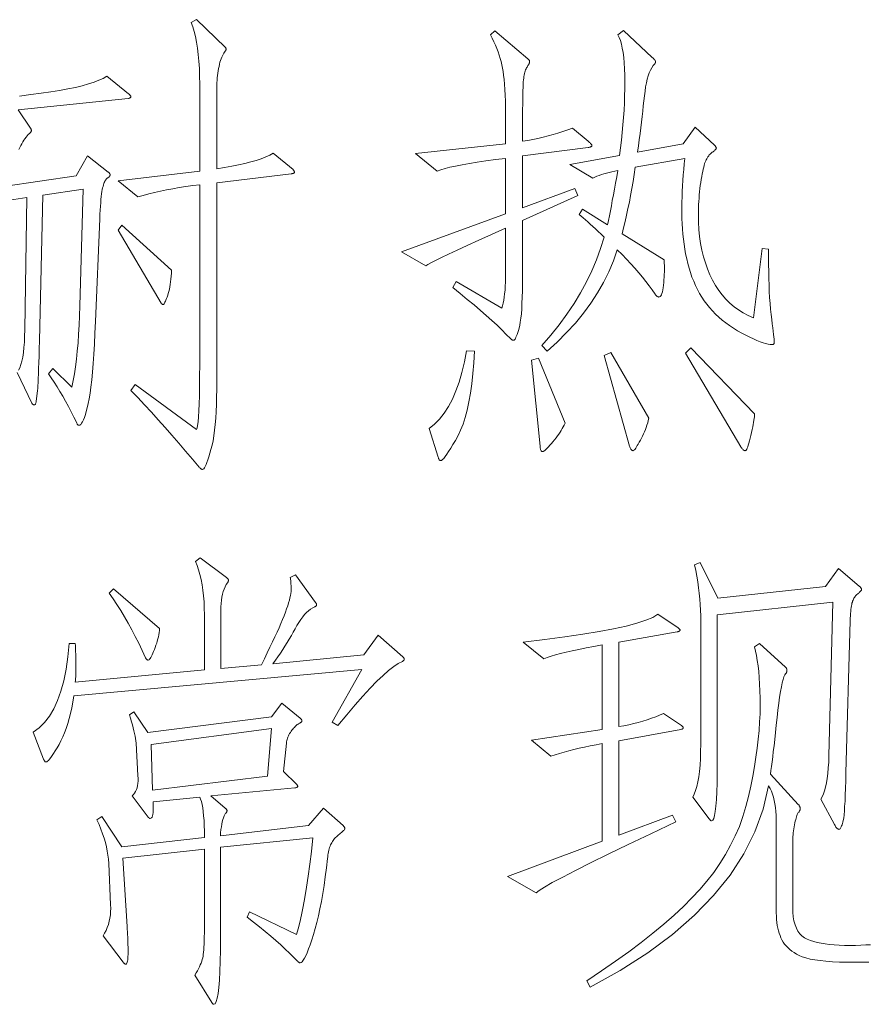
# Model space of a CAD drawing. Extents: x 0 to 1189, y 0 to 841.
# Tile 6 of 135: x 36.02 to 45.52, y 51.25 to 62.28. Entities that reach past the tile are written whole.
import ezdxf

# ---------------------------------------------------------------- set-up
doc = ezdxf.new("R2010")
doc.units = 0

msp = doc.modelspace()

# ---------------------------------------------------------------- linework, layer by layer
at = {"color": 7, "lineweight": 13}
for points in [[(39.08, 60.599), (39.083, 60.596), (39.086, 60.593), (39.088, 60.59), (39.09, 60.587), (39.092, 60.584), (39.093, 60.581), (39.094, 60.578), (39.095, 60.575), (39.096, 60.572), (39.096, 60.57), (39.095, 60.567), (39.094, 60.565), (39.092, 60.563), (39.09, 60.56), (39.087, 60.559), (39.082, 60.557), (39.078, 60.555), (39.072, 60.554), (39.066, 60.552), (39.059, 60.551), (38.225, 60.451), (38.225, 58.139), (38.224, 58.051), (38.222, 57.968), (38.219, 57.89), (38.215, 57.816), (38.209, 57.746), (38.202, 57.681), (38.194, 57.62), (38.184, 57.564), (38.173, 57.513), (38.161, 57.466), (38.149, 57.423), (38.137, 57.385), (38.126, 57.351), (38.116, 57.322), (38.106, 57.297), (38.097, 57.277), (38.088, 57.262), (38.08, 57.25), (38.073, 57.244), (38.066, 57.241), (38.064, 57.242), (38.062, 57.242), (38.059, 57.244), (38.055, 57.246), (38.052, 57.248), (38.048, 57.251), (38.044, 57.254), (38.039, 57.258), (38.035, 57.263), (38.029, 57.268), (37.953, 57.359), (37.877, 57.449), (37.801, 57.538), (37.724, 57.626), (37.648, 57.712), (37.571, 57.798), (37.495, 57.882), (37.418, 57.965), (37.341, 58.047), (37.264, 58.128), (37.311, 58.192), (37.998, 57.69), (38.005, 57.707), (38.011, 57.736), (38.017, 57.777), (38.021, 57.831), (38.025, 57.897), (38.029, 57.976), (38.031, 58.067), (38.033, 58.17), (38.034, 58.285), (38.035, 58.413), (38.035, 60.43), (37.957, 60.42), (37.88, 60.409), (37.806, 60.398), (37.734, 60.385), (37.664, 60.372), (37.596, 60.358), (37.53, 60.343), (37.465, 60.327), (37.403, 60.31), (37.343, 60.293), (37.121, 60.472), (38.035, 60.583), (38.035, 61.554), (38.034, 61.645), (38.031, 61.731), (38.026, 61.812), (38.019, 61.888), (38.011, 61.959), (38, 62.026), (37.988, 62.088), (37.974, 62.146), (37.958, 62.198), (37.94, 62.246), (37.998, 62.278), (38.32, 61.971), (38.322, 61.969), (38.324, 61.967), (38.325, 61.965), (38.327, 61.962), (38.328, 61.96), (38.329, 61.958), (38.329, 61.955), (38.33, 61.953), (38.33, 61.95), (38.33, 61.948), (38.33, 61.945), (38.33, 61.942), (38.329, 61.94), (38.329, 61.937), (38.328, 61.935), (38.327, 61.933), (38.325, 61.93), (38.324, 61.928), (38.322, 61.926), (38.32, 61.924), (38.311, 61.914), (38.304, 61.902), (38.296, 61.889), (38.289, 61.874), (38.281, 61.858), (38.275, 61.84), (38.268, 61.821), (38.262, 61.801), (38.257, 61.778), (38.251, 61.755), (38.246, 61.73), (38.242, 61.705), (38.238, 61.68), (38.234, 61.654), (38.231, 61.627), (38.229, 61.6), (38.227, 61.572), (38.226, 61.544), (38.225, 61.515), (38.225, 61.486), (38.225, 60.609), (38.312, 60.622), (38.394, 60.637), (38.47, 60.652), (38.541, 60.668), (38.607, 60.685), (38.668, 60.702), (38.724, 60.721), (38.774, 60.741), (38.819, 60.762), (38.858, 60.784)], [(42.385, 60.847), (41.651, 60.752), (41.651, 60.171), (42.237, 60.388), (42.268, 60.308), (41.651, 60.029), (41.651, 59.411), (41.65, 59.324), (41.649, 59.244), (41.647, 59.17), (41.644, 59.102), (41.641, 59.04), (41.637, 58.985), (41.631, 58.935), (41.625, 58.892), (41.619, 58.856), (41.611, 58.825), (41.604, 58.799), (41.596, 58.776), (41.589, 58.755), (41.583, 58.737), (41.577, 58.722), (41.571, 58.71), (41.566, 58.7), (41.561, 58.693), (41.557, 58.689), (41.553, 58.688), (41.549, 58.688), (41.546, 58.689), (41.542, 58.69), (41.538, 58.691), (41.534, 58.693), (41.53, 58.695), (41.526, 58.698), (41.522, 58.701), (41.518, 58.705), (41.514, 58.709), (41.468, 58.755), (41.419, 58.804), (41.365, 58.856), (41.307, 58.909), (41.244, 58.965), (41.178, 59.023), (41.107, 59.084), (41.032, 59.146), (40.953, 59.212), (40.87, 59.279), (40.906, 59.348), (41.419, 59.047), (41.427, 59.074), (41.434, 59.103), (41.44, 59.136), (41.446, 59.171), (41.45, 59.209), (41.454, 59.25), (41.457, 59.294), (41.459, 59.341), (41.46, 59.39), (41.461, 59.443), (41.461, 59.944), (41.303, 59.873), (41.16, 59.809), (41.032, 59.751), (40.92, 59.699), (40.823, 59.654), (40.742, 59.615), (40.676, 59.582), (40.625, 59.556), (40.589, 59.536), (40.569, 59.522), (40.294, 59.68), (41.461, 60.103), (41.461, 60.725), (41.347, 60.711), (41.241, 60.696), (41.144, 60.682), (41.055, 60.667), (40.974, 60.653), (40.901, 60.639), (40.837, 60.625), (40.782, 60.611), (40.734, 60.597), (40.695, 60.583), (40.452, 60.778), (41.461, 60.889), (41.461, 61.132), (41.46, 61.215), (41.459, 61.293), (41.458, 61.366), (41.455, 61.434), (41.452, 61.497), (41.448, 61.555), (41.444, 61.608), (41.439, 61.656), (41.433, 61.699), (41.426, 61.736), (41.419, 61.772), (41.41, 61.808), (41.4, 61.844), (41.388, 61.881), (41.376, 61.918), (41.362, 61.955), (41.346, 61.993), (41.329, 62.031), (41.311, 62.07), (41.292, 62.109), (41.339, 62.151), (41.709, 61.839), (41.713, 61.836), (41.716, 61.833), (41.72, 61.83), (41.722, 61.827), (41.725, 61.824), (41.727, 61.82), (41.728, 61.817), (41.729, 61.814), (41.73, 61.811), (41.73, 61.808), (41.73, 61.804), (41.729, 61.8), (41.727, 61.796), (41.725, 61.79), (41.723, 61.785), (41.72, 61.778), (41.716, 61.771), (41.711, 61.764), (41.706, 61.756), (41.701, 61.747), (41.695, 61.737), (41.69, 61.727), (41.685, 61.715), (41.681, 61.703), (41.677, 61.689), (41.673, 61.674), (41.669, 61.658), (41.666, 61.641), (41.664, 61.623), (41.661, 61.604), (41.659, 61.582), (41.658, 61.554), (41.656, 61.521), (41.655, 61.482), (41.653, 61.438), (41.653, 61.387), (41.652, 61.332), (41.651, 61.271), (41.651, 61.204), (41.651, 61.132), (41.651, 60.916), (41.709, 60.926), (41.766, 60.937), (41.823, 60.949), (41.88, 60.962), (41.936, 60.976), (41.992, 60.992), (42.047, 61.008), (42.102, 61.025), (42.156, 61.044), (42.21, 61.063), (42.385, 60.916), (42.393, 60.909), (42.4, 60.904), (42.406, 60.898), (42.412, 60.893), (42.416, 60.888), (42.42, 60.883), (42.423, 60.879), (42.425, 60.875), (42.426, 60.871), (42.427, 60.868), (42.426, 60.865), (42.425, 60.862), (42.423, 60.859), (42.42, 60.857), (42.416, 60.855), (42.412, 60.853), (42.406, 60.851), (42.4, 60.849), (42.393, 60.848)], [(44.406, 59.707), (44.406, 59.62), (44.406, 59.537), (44.407, 59.457), (44.409, 59.38), (44.411, 59.305), (44.414, 59.234), (44.418, 59.166), (44.423, 59.1), (44.429, 59.038), (44.436, 58.978), (44.442, 58.923), (44.448, 58.873), (44.453, 58.828), (44.457, 58.789), (44.461, 58.754), (44.464, 58.726), (44.467, 58.702), (44.468, 58.684), (44.469, 58.671), (44.47, 58.664), (44.47, 58.66), (44.469, 58.655), (44.467, 58.652), (44.466, 58.649), (44.463, 58.646), (44.46, 58.644), (44.457, 58.642), (44.453, 58.641), (44.448, 58.641), (44.443, 58.64), (44.423, 58.642), (44.4, 58.645), (44.373, 58.652), (44.344, 58.661), (44.311, 58.673), (44.276, 58.687), (44.238, 58.704), (44.197, 58.723), (44.153, 58.745), (44.106, 58.77), (44.058, 58.796), (44.012, 58.824), (43.968, 58.853), (43.927, 58.883), (43.887, 58.915), (43.848, 58.948), (43.812, 58.982), (43.778, 59.017), (43.745, 59.054), (43.715, 59.092), (43.686, 59.131), (43.659, 59.172), (43.634, 59.214), (43.61, 59.257), (43.588, 59.302), (43.567, 59.349), (43.548, 59.396), (43.531, 59.446), (43.515, 59.496), (43.501, 59.548), (43.489, 59.601), (43.477, 59.655), (43.467, 59.71), (43.459, 59.765), (43.452, 59.821), (43.446, 59.878), (43.441, 59.936), (43.438, 59.994), (43.436, 60.053), (43.435, 60.113), (43.435, 60.173), (43.436, 60.234), (43.438, 60.295), (43.44, 60.356), (43.443, 60.417), (43.447, 60.478), (43.451, 60.54), (43.455, 60.601), (43.461, 60.663), (43.467, 60.725), (42.913, 60.625), (42.901, 60.545), (42.888, 60.465), (42.875, 60.387), (42.861, 60.311), (42.847, 60.236), (42.831, 60.162), (42.816, 60.09), (42.799, 60.019), (42.782, 59.949), (42.765, 59.881), (43.235, 59.59), (43.236, 59.571), (43.238, 59.55), (43.239, 59.528), (43.239, 59.504), (43.239, 59.479), (43.239, 59.453), (43.238, 59.425), (43.236, 59.396), (43.234, 59.366), (43.232, 59.334), (43.229, 59.304), (43.225, 59.277), (43.221, 59.252), (43.217, 59.231), (43.211, 59.214), (43.206, 59.199), (43.199, 59.188), (43.192, 59.18), (43.185, 59.175), (43.176, 59.173), (43.172, 59.174), (43.168, 59.175), (43.164, 59.176), (43.16, 59.179), (43.155, 59.181), (43.151, 59.185), (43.147, 59.189), (43.143, 59.194), (43.138, 59.199), (43.134, 59.205), (43.102, 59.252), (43.068, 59.299), (43.032, 59.347), (42.993, 59.396), (42.952, 59.445), (42.909, 59.495), (42.863, 59.546), (42.815, 59.597), (42.765, 59.649), (42.712, 59.701), (42.668, 59.577), (42.616, 59.455), (42.557, 59.335), (42.49, 59.218), (42.415, 59.104), (42.332, 58.991), (42.242, 58.881), (42.144, 58.774), (42.039, 58.669), (41.925, 58.566), (41.867, 58.63), (41.967, 58.745), (42.061, 58.862), (42.147, 58.981), (42.227, 59.1), (42.3, 59.221), (42.366, 59.343), (42.426, 59.466), (42.479, 59.591), (42.525, 59.717), (42.564, 59.844), (42.53, 59.876), (42.497, 59.906), (42.466, 59.935), (42.436, 59.963), (42.407, 59.989), (42.38, 60.014), (42.354, 60.037), (42.329, 60.058), (42.306, 60.079), (42.284, 60.097), (42.321, 60.155), (42.601, 59.981), (42.612, 60.031), (42.623, 60.083), (42.634, 60.138), (42.645, 60.195), (42.656, 60.254), (42.668, 60.316), (42.68, 60.381), (42.692, 60.447), (42.705, 60.517), (42.717, 60.588), (42.683, 60.582), (42.65, 60.575), (42.619, 60.567), (42.589, 60.56), (42.56, 60.551), (42.533, 60.543), (42.507, 60.534), (42.482, 60.524), (42.459, 60.514), (42.437, 60.504), (42.179, 60.657), (42.738, 60.757), (42.749, 60.844), (42.759, 60.93), (42.768, 61.016), (42.775, 61.1), (42.782, 61.183), (42.787, 61.265), (42.791, 61.346), (42.794, 61.426), (42.796, 61.505), (42.796, 61.583), (42.796, 61.658), (42.793, 61.729), (42.789, 61.794), (42.784, 61.854), (42.777, 61.909), (42.768, 61.959), (42.758, 62.004), (42.746, 62.044), (42.732, 62.079), (42.717, 62.109), (42.781, 62.156), (43.103, 61.855), (43.11, 61.849), (43.116, 61.843), (43.121, 61.838), (43.126, 61.832), (43.13, 61.827), (43.134, 61.823), (43.136, 61.819), (43.138, 61.815), (43.139, 61.811), (43.14, 61.808), (43.139, 61.805), (43.139, 61.802), (43.139, 61.799), (43.138, 61.796), (43.137, 61.793), (43.136, 61.791), (43.134, 61.788), (43.133, 61.786), (43.131, 61.783), (43.129, 61.781), (43.113, 61.763), (43.097, 61.74), (43.083, 61.714), (43.07, 61.684), (43.058, 61.65), (43.048, 61.612), (43.038, 61.571), (43.029, 61.526), (43.022, 61.477), (43.015, 61.425), (43.009, 61.37), (43.003, 61.313), (42.996, 61.254), (42.989, 61.194), (42.982, 61.131), (42.974, 61.067), (42.966, 61.002), (42.957, 60.934), (42.948, 60.865), (42.939, 60.794), (43.451, 60.889), (43.583, 61.074), (43.799, 60.873), (43.803, 60.869), (43.807, 60.865), (43.81, 60.861), (43.813, 60.858), (43.815, 60.854), (43.817, 60.851), (43.819, 60.848), (43.82, 60.845), (43.82, 60.842), (43.821, 60.839), (43.82, 60.836), (43.819, 60.833), (43.816, 60.829), (43.813, 60.825), (43.809, 60.821), (43.804, 60.817), (43.799, 60.811), (43.792, 60.806), (43.784, 60.8), (43.776, 60.794), (43.767, 60.787), (43.758, 60.78), (43.75, 60.772), (43.742, 60.763), (43.735, 60.754), (43.727, 60.744), (43.721, 60.733), (43.714, 60.721), (43.708, 60.709), (43.702, 60.696), (43.696, 60.682), (43.69, 60.666), (43.685, 60.647), (43.679, 60.626), (43.673, 60.603), (43.668, 60.578), (43.662, 60.551), (43.657, 60.522), (43.652, 60.49), (43.646, 60.456), (43.641, 60.421), (43.637, 60.386), (43.633, 60.351), (43.629, 60.315), (43.627, 60.279), (43.624, 60.243), (43.622, 60.207), (43.621, 60.171), (43.62, 60.134), (43.62, 60.097), (43.621, 60.012), (43.626, 59.929), (43.634, 59.849), (43.645, 59.772), (43.66, 59.697), (43.677, 59.624), (43.698, 59.555), (43.721, 59.487), (43.748, 59.423), (43.778, 59.361), (43.811, 59.302), (43.847, 59.247), (43.886, 59.196), (43.928, 59.148), (43.972, 59.104), (44.02, 59.064), (44.07, 59.028), (44.123, 58.995), (44.179, 58.966), (44.238, 58.941), (44.333, 59.717)], [(37.718, 59.474), (37.717, 59.439), (37.715, 59.406), (37.712, 59.374), (37.709, 59.343), (37.705, 59.314), (37.7, 59.287), (37.695, 59.261), (37.689, 59.236), (37.683, 59.213), (37.676, 59.192), (37.669, 59.172), (37.662, 59.155), (37.656, 59.139), (37.65, 59.126), (37.645, 59.115), (37.64, 59.105), (37.636, 59.098), (37.632, 59.093), (37.628, 59.09), (37.626, 59.089), (37.623, 59.089), (37.62, 59.09), (37.618, 59.09), (37.615, 59.092), (37.613, 59.093), (37.611, 59.095), (37.608, 59.097), (37.606, 59.099), (37.604, 59.102), (37.602, 59.105), (37.121, 59.923), (37.164, 59.976)], [(41.112, 58.566), (41.105, 58.437), (41.095, 58.316), (41.082, 58.202), (41.068, 58.096), (41.05, 57.998), (41.031, 57.907), (41.009, 57.824), (40.984, 57.749), (40.957, 57.681), (40.928, 57.621), (40.898, 57.568), (40.871, 57.521), (40.846, 57.479), (40.823, 57.442), (40.802, 57.412), (40.784, 57.386), (40.768, 57.367), (40.754, 57.353), (40.742, 57.344), (40.732, 57.342), (40.729, 57.342), (40.726, 57.343), (40.723, 57.345), (40.72, 57.348), (40.718, 57.351), (40.715, 57.355), (40.713, 57.36), (40.71, 57.365), (40.708, 57.372), (40.706, 57.379), (40.606, 57.701), (40.666, 57.749), (40.722, 57.806), (40.774, 57.872), (40.822, 57.946), (40.866, 58.029), (40.905, 58.121), (40.941, 58.221), (40.972, 58.329), (40.999, 58.446), (41.023, 58.572)], [(43.066, 57.817), (43.059, 57.791), (43.052, 57.765), (43.044, 57.739), (43.035, 57.714), (43.026, 57.689), (43.016, 57.664), (43.006, 57.64), (42.995, 57.616), (42.983, 57.592), (42.971, 57.569), (42.958, 57.547), (42.947, 57.527), (42.936, 57.509), (42.927, 57.494), (42.918, 57.482), (42.91, 57.471), (42.903, 57.463), (42.896, 57.457), (42.891, 57.454), (42.886, 57.452), (42.882, 57.453), (42.878, 57.455), (42.874, 57.457), (42.87, 57.461), (42.866, 57.466), (42.863, 57.471), (42.859, 57.478), (42.856, 57.486), (42.852, 57.495), (42.849, 57.505), (42.564, 58.519), (42.638, 58.551)], [(44.248, 57.864), (44.248, 57.85), (44.247, 57.833), (44.245, 57.814), (44.242, 57.793), (44.238, 57.77), (44.234, 57.745), (44.229, 57.718), (44.223, 57.689), (44.216, 57.657), (44.209, 57.624), (44.201, 57.591), (44.193, 57.562), (44.186, 57.537), (44.179, 57.514), (44.173, 57.495), (44.167, 57.48), (44.161, 57.468), (44.155, 57.459), (44.15, 57.454), (44.145, 57.452), (44.14, 57.453), (44.136, 57.454), (44.131, 57.456), (44.126, 57.459), (44.121, 57.463), (44.116, 57.468), (44.111, 57.473), (44.105, 57.48), (44.1, 57.487), (44.095, 57.495), (43.477, 58.545), (43.535, 58.603)], [(42.126, 57.759), (42.117, 57.74), (42.107, 57.72), (42.096, 57.7), (42.084, 57.68), (42.071, 57.66), (42.057, 57.639), (42.042, 57.618), (42.026, 57.597), (42.009, 57.575), (41.991, 57.553), (41.974, 57.532), (41.957, 57.513), (41.942, 57.496), (41.928, 57.482), (41.916, 57.47), (41.905, 57.46), (41.896, 57.452), (41.887, 57.446), (41.881, 57.443), (41.875, 57.442), (41.871, 57.443), (41.866, 57.444), (41.863, 57.448), (41.859, 57.452), (41.856, 57.458), (41.853, 57.465), (41.851, 57.473), (41.849, 57.482), (41.847, 57.493), (41.846, 57.505), (41.751, 58.466), (41.83, 58.487)], [(40.31, 55.146), (40.313, 55.142), (40.316, 55.139), (40.318, 55.136), (40.32, 55.133), (40.322, 55.13), (40.323, 55.127), (40.324, 55.125), (40.325, 55.122), (40.326, 55.119), (40.326, 55.117), (40.326, 55.114), (40.325, 55.111), (40.324, 55.109), (40.322, 55.106), (40.321, 55.104), (40.318, 55.102), (40.315, 55.099), (40.312, 55.097), (40.309, 55.095), (40.305, 55.093), (40.259, 55.07), (40.208, 55.037), (40.151, 54.993), (40.088, 54.937), (40.018, 54.871), (39.943, 54.794), (39.862, 54.705), (39.774, 54.606), (39.681, 54.496), (39.581, 54.375), (39.518, 54.412), (39.851, 55.003), (36.625, 54.707), (36.614, 54.639), (36.602, 54.574), (36.588, 54.512), (36.573, 54.453), (36.557, 54.397), (36.54, 54.344), (36.522, 54.295), (36.502, 54.248), (36.481, 54.204), (36.459, 54.164), (36.437, 54.127), (36.417, 54.093), (36.398, 54.064), (36.381, 54.039), (36.366, 54.017), (36.352, 54), (36.34, 53.986), (36.33, 53.976), (36.321, 53.97), (36.314, 53.968), (36.311, 53.969), (36.308, 53.97), (36.305, 53.971), (36.302, 53.973), (36.299, 53.976), (36.297, 53.98), (36.294, 53.984), (36.292, 53.989), (36.289, 53.994), (36.287, 54), (36.171, 54.301), (36.237, 54.35), (36.297, 54.41), (36.351, 54.481), (36.4, 54.564), (36.443, 54.657), (36.48, 54.762), (36.512, 54.878), (36.538, 55.005), (36.558, 55.144), (36.572, 55.293), (36.641, 55.293), (36.642, 55.27), (36.643, 55.247), (36.644, 55.224), (36.645, 55.202), (36.646, 55.179), (36.646, 55.157), (36.647, 55.135), (36.648, 55.113), (36.648, 55.091), (36.649, 55.069), (36.649, 55.047), (36.649, 55.026), (36.649, 55.005), (36.649, 54.984), (36.648, 54.963), (36.647, 54.942), (36.646, 54.921), (36.645, 54.901), (36.643, 54.881), (36.641, 54.86), (38.087, 54.998), (38.087, 55.615), (38.086, 55.689), (38.083, 55.759), (38.078, 55.826), (38.071, 55.891), (38.062, 55.952), (38.051, 56.01), (38.038, 56.065), (38.023, 56.117), (38.006, 56.166), (37.987, 56.212), (38.04, 56.254), (38.336, 56.032), (38.34, 56.029), (38.343, 56.026), (38.346, 56.023), (38.349, 56.02), (38.351, 56.017), (38.353, 56.014), (38.355, 56.012), (38.356, 56.009), (38.356, 56.006), (38.357, 56.003), (38.357, 56.001), (38.356, 55.998), (38.356, 55.995), (38.355, 55.992), (38.354, 55.99), (38.353, 55.987), (38.352, 55.984), (38.35, 55.981), (38.348, 55.978), (38.346, 55.974), (38.332, 55.953), (38.32, 55.93), (38.308, 55.904), (38.299, 55.876), (38.291, 55.846), (38.284, 55.814), (38.279, 55.78), (38.275, 55.743), (38.273, 55.704), (38.272, 55.663), (38.272, 55.014), (38.726, 55.056), (38.76, 55.124), (38.792, 55.189), (38.822, 55.252), (38.85, 55.311), (38.877, 55.367), (38.901, 55.421), (38.924, 55.471), (38.944, 55.519), (38.963, 55.563), (38.98, 55.605), (38.995, 55.644), (39.008, 55.681), (39.02, 55.715), (39.03, 55.748), (39.039, 55.778), (39.046, 55.806), (39.052, 55.831), (39.056, 55.855), (39.058, 55.876), (39.059, 55.895), (39.059, 55.913), (39.058, 55.929), (39.058, 55.945), (39.057, 55.96), (39.056, 55.974), (39.055, 55.988), (39.054, 56), (39.052, 56.012), (39.05, 56.023), (39.048, 56.032), (39.106, 56.064), (39.333, 55.753), (39.335, 55.75), (39.337, 55.747), (39.339, 55.744), (39.34, 55.741), (39.341, 55.738), (39.342, 55.736), (39.343, 55.733), (39.343, 55.731), (39.344, 55.728), (39.344, 55.726), (39.344, 55.724), (39.343, 55.722), (39.342, 55.72), (39.341, 55.718), (39.339, 55.716), (39.336, 55.714), (39.334, 55.711), (39.33, 55.709), (39.327, 55.707), (39.323, 55.705), (39.3, 55.693), (39.277, 55.678), (39.254, 55.661), (39.232, 55.641), (39.21, 55.617), (39.188, 55.591), (39.167, 55.563), (39.145, 55.531), (39.124, 55.497), (39.104, 55.46), (39.083, 55.421), (39.061, 55.382), (39.038, 55.343), (39.014, 55.304), (38.99, 55.265), (38.964, 55.226), (38.938, 55.186), (38.91, 55.146), (38.882, 55.106), (38.853, 55.066), (39.872, 55.167), (40.035, 55.388)], [(45.42, 55.937), (45.425, 55.933), (45.43, 55.929), (45.434, 55.925), (45.437, 55.921), (45.44, 55.918), (45.442, 55.914), (45.444, 55.91), (45.445, 55.907), (45.446, 55.904), (45.446, 55.9), (45.446, 55.897), (45.445, 55.893), (45.443, 55.889), (45.44, 55.885), (45.436, 55.88), (45.431, 55.875), (45.426, 55.869), (45.419, 55.863), (45.412, 55.857), (45.404, 55.85), (45.396, 55.843), (45.388, 55.836), (45.381, 55.828), (45.374, 55.819), (45.368, 55.81), (45.362, 55.801), (45.357, 55.791), (45.352, 55.78), (45.347, 55.769), (45.344, 55.758), (45.34, 55.745), (45.337, 55.731), (45.334, 55.715), (45.331, 55.696), (45.328, 55.676), (45.326, 55.654), (45.324, 55.63), (45.322, 55.604), (45.321, 55.576), (45.32, 55.547), (45.272, 53.847), (45.27, 53.756), (45.267, 53.673), (45.265, 53.597), (45.262, 53.53), (45.258, 53.471), (45.255, 53.419), (45.251, 53.376), (45.247, 53.34), (45.243, 53.312), (45.238, 53.293), (45.233, 53.278), (45.229, 53.264), (45.224, 53.252), (45.219, 53.242), (45.215, 53.233), (45.21, 53.226), (45.206, 53.221), (45.202, 53.217), (45.197, 53.214), (45.193, 53.213), (45.189, 53.214), (45.184, 53.216), (45.18, 53.218), (45.175, 53.222), (45.171, 53.227), (45.166, 53.232), (45.161, 53.239), (45.156, 53.247), (45.151, 53.256), (45.146, 53.266), (44.992, 53.551), (45.008, 53.578), (45.021, 53.61), (45.034, 53.646), (45.045, 53.687), (45.054, 53.733), (45.063, 53.784), (45.07, 53.84), (45.075, 53.901), (45.079, 53.967), (45.082, 54.037), (45.124, 55.758), (43.831, 55.615), (43.831, 53.968), (43.83, 53.843), (43.829, 53.731), (43.825, 53.632), (43.821, 53.546), (43.815, 53.473), (43.808, 53.414), (43.8, 53.368), (43.791, 53.335), (43.78, 53.315), (43.768, 53.308), (43.766, 53.309), (43.763, 53.309), (43.761, 53.31), (43.758, 53.312), (43.756, 53.314), (43.753, 53.316), (43.75, 53.319), (43.747, 53.322), (43.744, 53.326), (43.741, 53.33), (43.557, 53.572), (43.574, 53.607), (43.589, 53.647), (43.602, 53.693), (43.614, 53.744), (43.624, 53.801), (43.632, 53.863), (43.638, 53.931), (43.643, 54.005), (43.645, 54.084), (43.646, 54.169), (43.646, 55.541), (43.646, 55.604), (43.644, 55.666), (43.64, 55.729), (43.635, 55.792), (43.629, 55.856), (43.622, 55.919), (43.613, 55.983), (43.602, 56.047), (43.591, 56.111), (43.578, 56.175), (43.641, 56.201), (43.836, 55.8), (45.045, 55.932), (45.188, 56.133)], [(37.586, 55.462), (37.583, 55.439), (37.58, 55.416), (37.576, 55.392), (37.572, 55.369), (37.566, 55.345), (37.56, 55.322), (37.553, 55.298), (37.545, 55.275), (37.537, 55.251), (37.528, 55.227), (37.519, 55.205), (37.51, 55.185), (37.502, 55.167), (37.494, 55.151), (37.487, 55.138), (37.48, 55.128), (37.474, 55.119), (37.469, 55.113), (37.464, 55.11), (37.459, 55.109), (37.455, 55.109), (37.451, 55.11), (37.448, 55.111), (37.444, 55.113), (37.441, 55.115), (37.438, 55.118), (37.435, 55.122), (37.432, 55.125), (37.43, 55.13), (37.428, 55.135), (37.39, 55.216), (37.352, 55.296), (37.313, 55.373), (37.274, 55.448), (37.234, 55.522), (37.193, 55.593), (37.151, 55.662), (37.108, 55.73), (37.065, 55.795), (37.021, 55.858), (37.069, 55.906)], [(43.43, 54.375), (43.434, 54.372), (43.437, 54.369), (43.441, 54.366), (43.443, 54.363), (43.446, 54.36), (43.448, 54.358), (43.449, 54.355), (43.45, 54.353), (43.451, 54.351), (43.451, 54.348), (43.451, 54.346), (43.45, 54.344), (43.449, 54.343), (43.447, 54.341), (43.444, 54.339), (43.441, 54.338), (43.438, 54.336), (43.434, 54.335), (43.43, 54.334), (43.425, 54.333), (42.728, 54.206), (42.728, 53.15), (43.33, 53.372), (43.367, 53.298), (43.087, 53.165), (42.834, 53.045), (42.61, 52.936), (42.412, 52.838), (42.242, 52.753), (42.1, 52.679), (41.984, 52.617), (41.897, 52.566), (41.837, 52.528), (41.804, 52.501), (41.482, 52.686), (42.543, 53.081), (42.543, 54.174), (42.475, 54.161), (42.408, 54.148), (42.345, 54.135), (42.284, 54.121), (42.225, 54.107), (42.169, 54.092), (42.115, 54.078), (42.063, 54.063), (42.014, 54.047), (41.968, 54.032), (41.751, 54.211), (42.543, 54.333), (42.543, 55.278), (42.45, 55.261), (42.363, 55.244), (42.282, 55.228), (42.208, 55.212), (42.139, 55.197), (42.077, 55.182), (42.02, 55.167), (41.97, 55.153), (41.926, 55.138), (41.888, 55.124), (41.656, 55.309), (41.9, 55.338), (42.124, 55.367), (42.326, 55.397), (42.508, 55.427), (42.67, 55.458), (42.81, 55.49), (42.93, 55.522), (43.03, 55.554), (43.108, 55.587), (43.166, 55.621), (43.393, 55.468), (43.397, 55.465), (43.401, 55.463), (43.404, 55.461), (43.406, 55.459), (43.409, 55.456), (43.411, 55.454), (43.412, 55.451), (43.413, 55.449), (43.414, 55.446), (43.414, 55.444), (43.414, 55.441), (43.413, 55.439), (43.411, 55.437), (43.409, 55.435), (43.406, 55.433), (43.403, 55.431), (43.399, 55.429), (43.394, 55.428), (43.388, 55.426), (43.382, 55.425), (42.728, 55.309), (42.728, 54.364), (42.785, 54.374), (42.841, 54.385), (42.895, 54.398), (42.947, 54.411), (42.998, 54.425), (43.048, 54.44), (43.095, 54.457), (43.142, 54.474), (43.186, 54.493), (43.229, 54.512)], [(39.423, 53.451), (39.64, 53.256), (39.644, 53.252), (39.647, 53.248), (39.65, 53.244), (39.653, 53.24), (39.655, 53.237), (39.657, 53.233), (39.659, 53.23), (39.66, 53.227), (39.66, 53.224), (39.661, 53.221), (39.66, 53.218), (39.658, 53.215), (39.655, 53.21), (39.651, 53.205), (39.645, 53.2), (39.639, 53.193), (39.631, 53.186), (39.622, 53.178), (39.611, 53.17), (39.6, 53.161), (39.588, 53.151), (39.577, 53.141), (39.566, 53.131), (39.556, 53.121), (39.546, 53.11), (39.538, 53.099), (39.529, 53.088), (39.521, 53.076), (39.514, 53.064), (39.508, 53.052), (39.501, 53.04), (39.496, 53.026), (39.49, 53.012), (39.486, 52.997), (39.481, 52.98), (39.477, 52.963), (39.474, 52.945), (39.47, 52.927), (39.468, 52.907), (39.465, 52.886), (39.453, 52.782), (39.44, 52.682), (39.427, 52.586), (39.413, 52.494), (39.397, 52.407), (39.381, 52.324), (39.365, 52.246), (39.347, 52.172), (39.329, 52.102), (39.31, 52.036), (39.29, 51.976), (39.272, 51.922), (39.255, 51.875), (39.239, 51.833), (39.223, 51.799), (39.209, 51.77), (39.195, 51.748), (39.182, 51.732), (39.17, 51.723), (39.159, 51.719), (39.157, 51.72), (39.154, 51.72), (39.152, 51.721), (39.149, 51.723), (39.146, 51.725), (39.143, 51.727), (39.139, 51.73), (39.135, 51.733), (39.132, 51.737), (39.127, 51.741), (39.086, 51.783), (39.041, 51.828), (38.993, 51.873), (38.942, 51.92), (38.887, 51.969), (38.83, 52.019), (38.769, 52.07), (38.705, 52.122), (38.638, 52.176), (38.568, 52.232), (38.594, 52.29), (39.117, 52.036), (39.137, 52.099), (39.156, 52.172), (39.176, 52.256), (39.195, 52.349), (39.213, 52.452), (39.232, 52.565), (39.25, 52.688), (39.267, 52.822), (39.285, 52.965), (39.302, 53.118), (38.267, 53.013), (38.267, 52.005), (38.266, 51.862), (38.264, 51.735), (38.26, 51.622), (38.255, 51.525), (38.248, 51.442), (38.24, 51.375), (38.231, 51.322), (38.22, 51.285), (38.207, 51.262), (38.193, 51.255), (38.191, 51.255), (38.189, 51.256), (38.187, 51.257), (38.185, 51.258), (38.183, 51.26), (38.18, 51.263), (38.178, 51.265), (38.176, 51.268), (38.174, 51.272), (38.172, 51.276), (37.982, 51.582), (37.996, 51.606), (38.009, 51.63), (38.021, 51.652), (38.032, 51.674), (38.041, 51.696), (38.05, 51.717), (38.057, 51.737), (38.063, 51.756), (38.068, 51.775), (38.072, 51.793), (38.075, 51.813), (38.077, 51.837), (38.08, 51.864), (38.082, 51.895), (38.084, 51.929), (38.085, 51.968), (38.086, 52.01), (38.087, 52.055), (38.087, 52.105), (38.087, 52.158), (38.087, 52.992), (37.174, 52.891), (37.222, 52.126), (37.224, 52.096), (37.226, 52.065), (37.227, 52.036), (37.228, 52.006), (37.23, 51.977), (37.231, 51.949), (37.231, 51.921), (37.232, 51.893), (37.232, 51.865), (37.232, 51.838), (37.232, 51.813), (37.231, 51.79), (37.23, 51.77), (37.228, 51.752), (37.226, 51.737), (37.223, 51.725), (37.219, 51.716), (37.215, 51.709), (37.211, 51.705), (37.206, 51.704), (37.204, 51.704), (37.201, 51.704), (37.199, 51.706), (37.197, 51.707), (37.194, 51.709), (37.191, 51.711), (37.189, 51.714), (37.186, 51.717), (37.183, 51.721), (37.179, 51.725), (36.952, 52.02), (36.97, 52.051), (36.986, 52.083), (37, 52.116), (37.012, 52.15), (37.021, 52.184), (37.029, 52.219), (37.034, 52.255), (37.037, 52.292), (37.038, 52.33), (37.037, 52.369), (37.016, 52.833), (37.013, 52.878), (37.007, 52.924), (37, 52.97), (36.99, 53.017), (36.978, 53.066), (36.963, 53.115), (36.947, 53.164), (36.928, 53.215), (36.907, 53.267), (36.884, 53.319), (36.937, 53.356), (37.164, 53.018), (38.087, 53.124), (38.087, 53.192), (38.085, 53.255), (38.083, 53.313), (38.079, 53.365), (38.074, 53.413), (38.068, 53.455), (38.062, 53.492), (38.054, 53.524), (38.045, 53.551), (38.035, 53.572), (37.512, 53.52), (37.514, 53.485), (37.514, 53.453), (37.514, 53.425), (37.512, 53.401), (37.509, 53.381), (37.506, 53.364), (37.501, 53.351), (37.495, 53.342), (37.488, 53.337), (37.48, 53.335), (37.478, 53.335), (37.476, 53.335), (37.474, 53.336), (37.472, 53.337), (37.47, 53.339), (37.468, 53.341), (37.466, 53.343), (37.464, 53.345), (37.461, 53.348), (37.459, 53.351), (37.28, 53.588), (37.294, 53.603), (37.306, 53.619), (37.317, 53.637), (37.325, 53.658), (37.333, 53.679), (37.338, 53.703), (37.342, 53.728), (37.344, 53.755), (37.344, 53.784), (37.343, 53.815), (37.322, 54.179), (37.319, 54.204), (37.316, 54.229), (37.311, 54.257), (37.305, 54.286), (37.298, 54.317), (37.29, 54.349), (37.281, 54.383), (37.271, 54.419), (37.26, 54.457), (37.248, 54.496), (37.296, 54.528), (37.454, 54.296), (38.837, 54.475), (38.953, 54.628), (39.159, 54.459), (39.163, 54.455), (39.167, 54.451), (39.17, 54.448), (39.173, 54.444), (39.175, 54.441), (39.177, 54.438), (39.178, 54.435), (39.179, 54.432), (39.18, 54.43), (39.18, 54.428), (39.18, 54.425), (39.179, 54.423), (39.177, 54.42), (39.174, 54.417), (39.171, 54.414), (39.167, 54.411), (39.162, 54.408), (39.157, 54.404), (39.15, 54.4), (39.143, 54.396), (39.136, 54.391), (39.128, 54.386), (39.12, 54.379), (39.112, 54.372), (39.104, 54.364), (39.095, 54.355), (39.086, 54.346), (39.077, 54.335), (39.068, 54.324), (39.059, 54.311), (39.05, 54.299), (39.042, 54.286), (39.034, 54.273), (39.028, 54.26), (39.022, 54.247), (39.017, 54.234), (39.013, 54.22), (39.01, 54.207), (39.008, 54.193), (39.006, 54.179), (38.974, 53.863), (39.117, 53.72), (39.12, 53.717), (39.123, 53.714), (39.125, 53.711), (39.127, 53.708), (39.129, 53.706), (39.13, 53.703), (39.131, 53.701), (39.132, 53.698), (39.133, 53.696), (39.133, 53.694), (39.132, 53.692), (39.131, 53.69), (39.13, 53.688), (39.128, 53.686), (39.125, 53.685), (39.121, 53.683), (39.117, 53.682), (39.112, 53.68), (39.107, 53.679), (39.101, 53.678), (38.161, 53.588), (38.32, 53.451), (38.324, 53.448), (38.327, 53.445), (38.331, 53.442), (38.333, 53.439), (38.336, 53.436), (38.337, 53.433), (38.339, 53.43), (38.34, 53.427), (38.341, 53.425), (38.341, 53.422), (38.341, 53.419), (38.34, 53.417), (38.339, 53.414), (38.338, 53.411), (38.337, 53.408), (38.335, 53.405), (38.333, 53.402), (38.331, 53.399), (38.328, 53.396), (38.325, 53.393), (38.316, 53.379), (38.308, 53.363), (38.3, 53.344), (38.293, 53.322), (38.287, 53.298), (38.281, 53.271), (38.277, 53.242), (38.273, 53.21), (38.269, 53.176), (38.267, 53.14), (39.254, 53.256)], [(38.837, 54.343), (37.491, 54.164), (37.507, 53.652), (38.795, 53.81)]]:
    msp.add_lwpolyline(points, close=True, dxfattribs=at)
for points in [[(36.018, 61.423), (36.145, 61.439), (36.261, 61.454), (36.367, 61.469), (36.466, 61.485), (36.558, 61.502), (36.642, 61.52), (36.719, 61.538), (36.789, 61.558), (36.851, 61.578), (36.906, 61.599), (36.954, 61.621), (36.995, 61.644), (37.238, 61.449), (37.243, 61.445), (37.247, 61.441), (37.251, 61.437), (37.254, 61.433), (37.257, 61.43), (37.26, 61.426), (37.262, 61.423), (37.263, 61.42), (37.264, 61.417), (37.264, 61.414), (37.264, 61.412), (37.263, 61.409), (37.261, 61.407), (37.259, 61.405), (37.256, 61.403), (37.253, 61.401), (37.248, 61.4), (37.244, 61.398), (37.238, 61.397), (37.232, 61.396), (36.002, 61.269), (36.14, 61.063), (36.142, 61.06), (36.143, 61.057), (36.145, 61.054), (36.146, 61.052), (36.147, 61.049), (36.148, 61.046), (36.149, 61.044), (36.15, 61.041), (36.15, 61.039), (36.15, 61.037), (36.15, 61.035), (36.15, 61.033), (36.149, 61.031), (36.148, 61.029), (36.147, 61.026), (36.146, 61.024), (36.145, 61.022), (36.143, 61.02), (36.142, 61.018), (36.14, 61.016), (36.127, 61.004), (36.114, 60.991), (36.102, 60.976), (36.09, 60.961), (36.078, 60.945), (36.066, 60.927), (36.055, 60.909), (36.043, 60.889), (36.032, 60.869), (36.021, 60.847), (36.009, 60.823)], [(35.839, 60.409), (36.652, 60.53), (36.778, 60.752), (37.011, 60.572), (37.015, 60.569), (37.018, 60.566), (37.021, 60.563), (37.024, 60.56), (37.026, 60.557), (37.028, 60.553), (37.03, 60.55), (37.031, 60.547), (37.031, 60.544), (37.032, 60.541), (37.031, 60.538), (37.03, 60.534), (37.029, 60.531), (37.027, 60.527), (37.024, 60.524), (37.02, 60.52), (37.016, 60.516), (37.011, 60.512), (37.006, 60.508), (37, 60.504), (36.994, 60.499), (36.988, 60.493), (36.982, 60.485), (36.976, 60.476), (36.971, 60.466), (36.966, 60.455), (36.961, 60.442), (36.956, 60.428), (36.952, 60.412), (36.947, 60.396), (36.943, 60.376), (36.939, 60.354), (36.935, 60.328), (36.932, 60.298), (36.929, 60.266), (36.926, 60.229), (36.923, 60.19), (36.92, 60.146), (36.918, 60.1), (36.916, 60.05), (36.868, 58.899), (36.862, 58.768), (36.856, 58.646), (36.85, 58.532), (36.842, 58.428), (36.834, 58.331), (36.826, 58.244), (36.817, 58.165), (36.807, 58.095), (36.797, 58.033), (36.786, 57.98), (36.775, 57.934), (36.764, 57.893), (36.754, 57.857), (36.743, 57.825), (36.733, 57.798), (36.723, 57.776), (36.712, 57.759), (36.703, 57.747), (36.693, 57.74), (36.683, 57.738), (36.68, 57.738), (36.677, 57.739), (36.674, 57.74), (36.671, 57.742), (36.669, 57.744), (36.666, 57.747), (36.664, 57.75), (36.661, 57.754), (36.659, 57.759), (36.657, 57.764), (36.626, 57.827), (36.595, 57.889), (36.564, 57.949), (36.533, 58.006), (36.501, 58.062), (36.469, 58.116), (36.437, 58.168), (36.405, 58.218), (36.373, 58.267), (36.34, 58.313), (36.388, 58.371), (36.604, 58.165), (36.618, 58.237), (36.631, 58.313), (36.643, 58.393), (36.654, 58.478), (36.663, 58.566), (36.672, 58.659), (36.679, 58.756), (36.685, 58.858), (36.69, 58.963), (36.694, 59.073), (36.731, 60.382), (36.277, 60.314), (36.24, 58.683), (36.238, 58.593), (36.236, 58.512), (36.233, 58.438), (36.231, 58.371), (36.229, 58.312), (36.227, 58.26), (36.225, 58.216), (36.223, 58.179), (36.221, 58.15), (36.219, 58.128), (36.203, 58.002), (36.202, 57.994), (36.2, 57.988), (36.199, 57.983), (36.197, 57.978), (36.195, 57.974), (36.193, 57.97), (36.19, 57.968), (36.188, 57.966), (36.185, 57.965), (36.182, 57.965), (36.179, 57.965), (36.176, 57.965), (36.173, 57.966), (36.17, 57.968), (36.167, 57.97), (36.165, 57.972), (36.162, 57.975), (36.16, 57.978), (36.158, 57.982), (36.155, 57.986), (35.992, 58.329)], [(36.007, 58.353), (36.02, 58.382), (36.033, 58.416), (36.043, 58.456), (36.052, 58.5), (36.06, 58.551), (36.066, 58.606), (36.071, 58.667), (36.074, 58.733), (36.076, 58.804), (36.097, 60.287), (35.707, 60.229)], [(45.528, 51.727), (45.479, 51.726), (45.429, 51.725), (45.378, 51.725), (45.286, 51.726), (45.201, 51.728), (45.122, 51.732), (45.049, 51.737), (44.983, 51.744), (44.924, 51.752), (44.87, 51.762), (44.824, 51.774), (44.783, 51.787), (44.75, 51.801), (44.72, 51.817), (44.692, 51.834), (44.667, 51.851), (44.643, 51.87), (44.622, 51.889), (44.602, 51.909), (44.584, 51.93), (44.569, 51.952), (44.555, 51.975), (44.544, 51.999), (44.534, 52.024), (44.525, 52.051), (44.517, 52.079), (44.51, 52.108), (44.504, 52.139), (44.499, 52.172), (44.496, 52.205), (44.493, 52.241), (44.491, 52.278), (44.491, 52.316), (44.491, 53.324), (44.49, 53.371), (44.488, 53.415), (44.483, 53.458), (44.477, 53.498), (44.47, 53.537), (44.461, 53.573), (44.45, 53.608), (44.437, 53.64), (44.423, 53.671), (44.406, 53.699), (44.345, 53.438), (44.252, 53.185), (44.129, 52.94), (43.975, 52.702), (43.79, 52.473), (43.575, 52.252), (43.329, 52.038), (43.052, 51.832), (42.744, 51.635), (42.406, 51.445), (42.369, 51.519), (42.534, 51.629), (42.691, 51.737), (42.84, 51.844), (42.979, 51.948), (43.11, 52.051), (43.233, 52.153), (43.347, 52.252), (43.452, 52.35), (43.548, 52.446), (43.636, 52.54), (43.716, 52.635), (43.791, 52.732), (43.86, 52.83), (43.923, 52.931), (43.981, 53.035), (44.033, 53.14), (44.079, 53.247), (44.119, 53.357), (44.153, 53.469), (44.182, 53.583), (44.207, 53.697), (44.229, 53.808), (44.248, 53.916), (44.265, 54.021), (44.279, 54.124), (44.291, 54.224), (44.3, 54.321), (44.306, 54.416), (44.31, 54.508), (44.311, 54.597), (44.311, 54.682), (44.309, 54.763), (44.306, 54.84), (44.301, 54.912), (44.296, 54.981), (44.289, 55.044), (44.28, 55.104), (44.271, 55.159), (44.26, 55.21), (44.248, 55.256), (44.306, 55.293), (44.597, 55.029), (44.6, 55.026), (44.602, 55.023), (44.605, 55.019), (44.607, 55.016), (44.608, 55.012), (44.61, 55.009), (44.611, 55.005), (44.612, 55.001), (44.612, 54.997), (44.612, 54.992), (44.612, 54.988), (44.612, 54.984), (44.611, 54.98), (44.61, 54.976), (44.608, 54.973), (44.607, 54.969), (44.605, 54.965), (44.602, 54.962), (44.6, 54.959), (44.597, 54.956), (44.587, 54.942), (44.578, 54.921), (44.568, 54.891), (44.559, 54.854), (44.549, 54.809), (44.54, 54.756), (44.53, 54.695), (44.521, 54.626), (44.511, 54.549), (44.502, 54.465), (44.492, 54.378), (44.483, 54.297), (44.475, 54.221), (44.467, 54.15), (44.459, 54.084), (44.452, 54.024), (44.445, 53.968), (44.439, 53.917), (44.433, 53.872), (44.428, 53.831), (44.739, 53.493), (44.743, 53.488), (44.747, 53.483), (44.75, 53.478), (44.753, 53.473), (44.755, 53.468), (44.757, 53.463), (44.758, 53.459), (44.759, 53.454), (44.76, 53.45), (44.76, 53.446), (44.76, 53.441), (44.759, 53.437), (44.758, 53.433), (44.757, 53.428), (44.755, 53.424), (44.753, 53.419), (44.75, 53.415), (44.747, 53.41), (44.743, 53.406), (44.739, 53.401), (44.735, 53.395), (44.731, 53.388), (44.726, 53.379), (44.722, 53.367), (44.718, 53.355), (44.714, 53.34), (44.71, 53.324), (44.705, 53.305), (44.701, 53.285), (44.697, 53.264), (44.693, 53.241), (44.689, 53.219), (44.686, 53.197), (44.683, 53.175), (44.681, 53.153), (44.679, 53.132), (44.678, 53.111), (44.677, 53.09), (44.676, 53.07), (44.676, 53.05), (44.676, 52.342), (44.677, 52.287), (44.682, 52.235), (44.69, 52.188), (44.702, 52.146), (44.717, 52.107), (44.735, 52.074), (44.756, 52.045), (44.78, 52.02), (44.808, 51.999), (44.839, 51.983), (44.874, 51.97), (44.911, 51.959), (44.951, 51.948), (44.994, 51.939), (45.041, 51.932), (45.09, 51.926), (45.142, 51.921), (45.197, 51.918), (45.256, 51.915), (45.317, 51.915), (45.379, 51.915), (45.438, 51.917), (45.494, 51.919), (45.548, 51.922)]]:
    msp.add_lwpolyline(points, dxfattribs=at)

doc.saveas('drawing.dxf')
